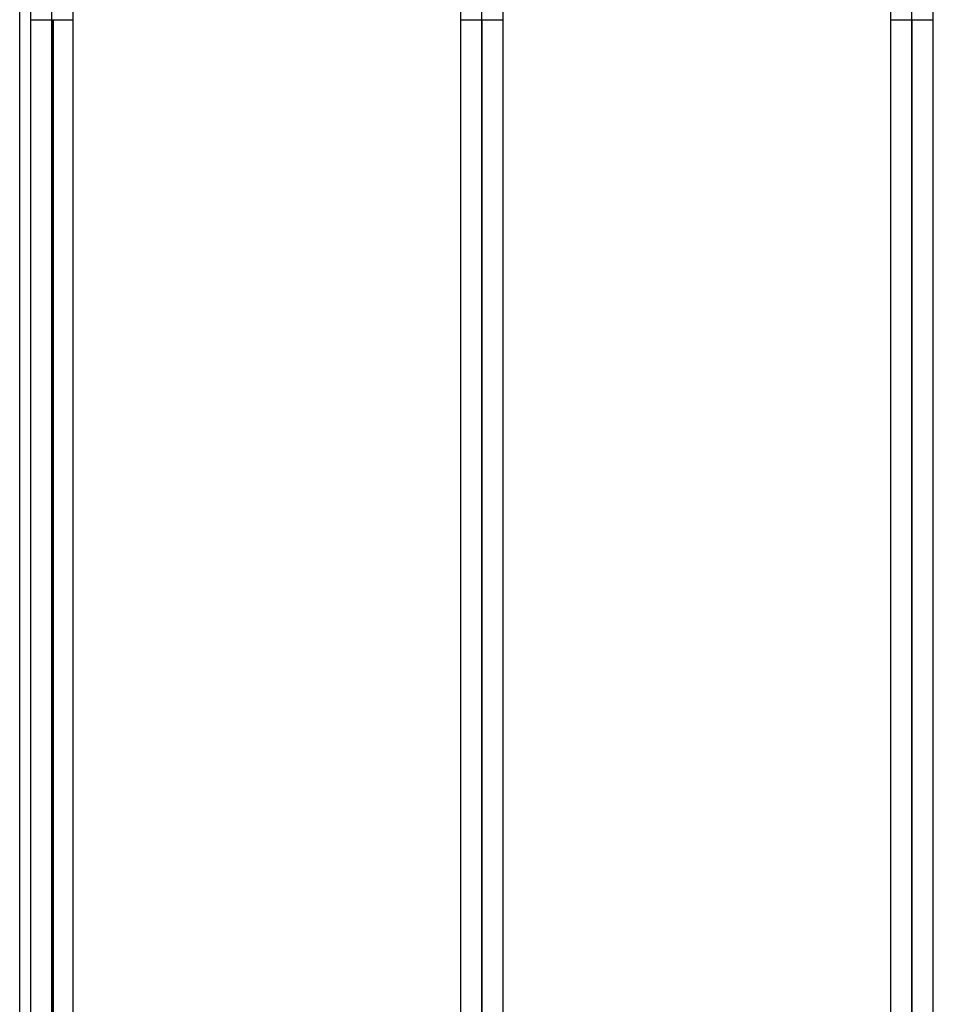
# Model space of a CAD drawing. Header units: millimetres. Extents: x -130 to 54, y -185 to 185.
# Tile 32 of 78: x -64 to -37, y -29 to 0. Entities that reach past the tile are written whole.
import ezdxf

# ---------------------------------------------------------------- set-up
doc = ezdxf.new("R2010")
doc.units = ezdxf.units.MM
doc.layers.add('MAIN-1', color=7, linetype='Continuous')
doc.layers.add('MAIN-2', color=7, linetype='Continuous')

msp = doc.modelspace()

# ---------------------------------------------------------------- linework, layer by layer
at = {"layer": 'MAIN-1'}
for p, q in [((-38.083, 96.074), (-38.083, 0)), ((-36.813, 0), (-36.813, 96.053)), ((-50.883, 91.581), (-50.883, 0)), ((-49.613, 0), (-49.613, 91.603)), ((-63.682, 87.245), (-63.682, 0)), ((-62.413, 0), (-62.413, 87.112)), ((-64, -39.005), (-64, 39.005)), ((-63.048, 0), (-63.048, -87.631)), ((-50.248, 0), (-50.248, -92.124)), ((-37.448, 0), (-37.448, -96.649)), ((-63.682, 0), (-63.682, -87.245)), ((-62.413, -87.112), (-62.413, 0)), ((-50.883, 0), (-50.883, -91.581)), ((-49.613, -91.603), (-49.613, 0)), ((-38.083, 0), (-38.083, -96.074)), ((-36.813, -96.053), (-36.813, 0))]:
    msp.add_line(p, q, dxfattribs=at)
at = {"layer": 'MAIN-2'}
for p, q in [((-37.448, 0), (-37.448, 95.763)), ((-50.248, 0), (-50.248, 91.273)), ((-63.048, 0), (-63.048, 86.619)), ((-63.048, 0), (-63.048, 79.611)), ((-63.048, 0), (-63.048, 72.602)), ((-63.048, 0), (-63.048, 65.593)), ((-63.048, 0), (-63.048, 58.582)), ((-63.048, 0), (-63.048, 51.57)), ((-63.048, 0), (-63.048, 44.749)), ((-50.248, 0), (-50.248, 40.258)), ((-37.448, 0), (-37.448, 35.766)), ((-63.048, 0), (-63.048, -80.509)), ((-63.048, 0), (-63.048, -73.501)), ((-63.048, 0), (-63.048, -66.491)), ((-63.048, 0), (-63.048, -59.481)), ((-63.048, 0), (-63.048, -52.469)), ((-63.048, 0), (-63.048, -45.455)), ((-63.048, 0), (-63.048, -86.619)), ((-63.048, 0), (-63.048, -79.611)), ((-63.048, 0), (-63.048, -72.602)), ((-63.048, 0), (-63.048, -65.593)), ((-63.048, 0), (-63.048, -58.582)), ((-63.048, 0), (-63.048, -51.57)), ((-63.048, 0), (-63.048, -44.749)), ((-50.248, 0), (-50.248, -91.273)), ((-50.248, 0), (-50.248, -40.258)), ((-50.248, 0), (-50.248, -41.05)), ((-37.448, 0), (-37.448, -95.763)), ((-37.448, 0), (-37.448, -35.766)), ((-37.448, 0), (-37.448, -36.546)), ((-63.682, 0), (-63.048, 0)), ((-63.682, 0), (-63.048, 0)), ((-63.682, 0), (-63.048, 0)), ((-63.682, 0), (-63.048, 0)), ((-63.682, 0), (-63.048, 0)), ((-63.682, 0), (-63.048, 0)), ((-63.682, 0), (-63.048, 0)), ((-63.048, -86.619), (-63.048, 0)), ((-63.048, -79.611), (-63.048, 0)), ((-63.048, -72.602), (-63.048, 0)), ((-63.048, -65.593), (-63.048, 0)), ((-63.048, -58.582), (-63.048, 0)), ((-63.048, -51.57), (-63.048, 0)), ((-63.048, -44.749), (-63.048, 0)), ((-63.048, -87.631), (-63.048, 0)), ((-63.048, -80.509), (-63.048, 0)), ((-63.048, -73.501), (-63.048, 0)), ((-63.048, -66.491), (-63.048, 0)), ((-63.048, -59.481), (-63.048, 0)), ((-63.048, -52.469), (-63.048, 0)), ((-63.048, -45.455), (-63.048, 0)), ((-63.048, 0), (-62.413, 0)), ((-63.048, 0), (-62.413, 0)), ((-63.048, 0), (-62.413, 0)), ((-63.048, 0), (-62.413, 0)), ((-63.048, 0), (-62.413, 0)), ((-63.048, 0), (-62.413, 0)), ((-63.048, 0), (-62.413, 0)), ((-63, 0), (-63, -40.005)), ((-63, -40.005), (-63, 0)), ((-50.883, 0), (-50.248, 0)), ((-50.883, 0), (-50.248, 0)), ((-50.248, -92.124), (-50.248, 0)), ((-50.248, -91.273), (-50.248, 0)), ((-50.248, -41.05), (-50.248, 0)), ((-50.248, -40.258), (-50.248, 0)), ((-50.248, 0), (-49.613, 0)), ((-50.248, 0), (-49.613, 0)), ((-38.083, 0), (-37.448, 0)), ((-38.083, 0), (-37.448, 0)), ((-37.448, -95.763), (-37.448, 0)), ((-37.448, -96.649), (-37.448, 0)), ((-37.448, -36.546), (-37.448, 0)), ((-37.448, -35.766), (-37.448, 0)), ((-37.448, 0), (-36.813, 0)), ((-37.448, 0), (-36.813, 0))]:
    msp.add_line(p, q, dxfattribs=at)

doc.saveas('drawing.dxf')
